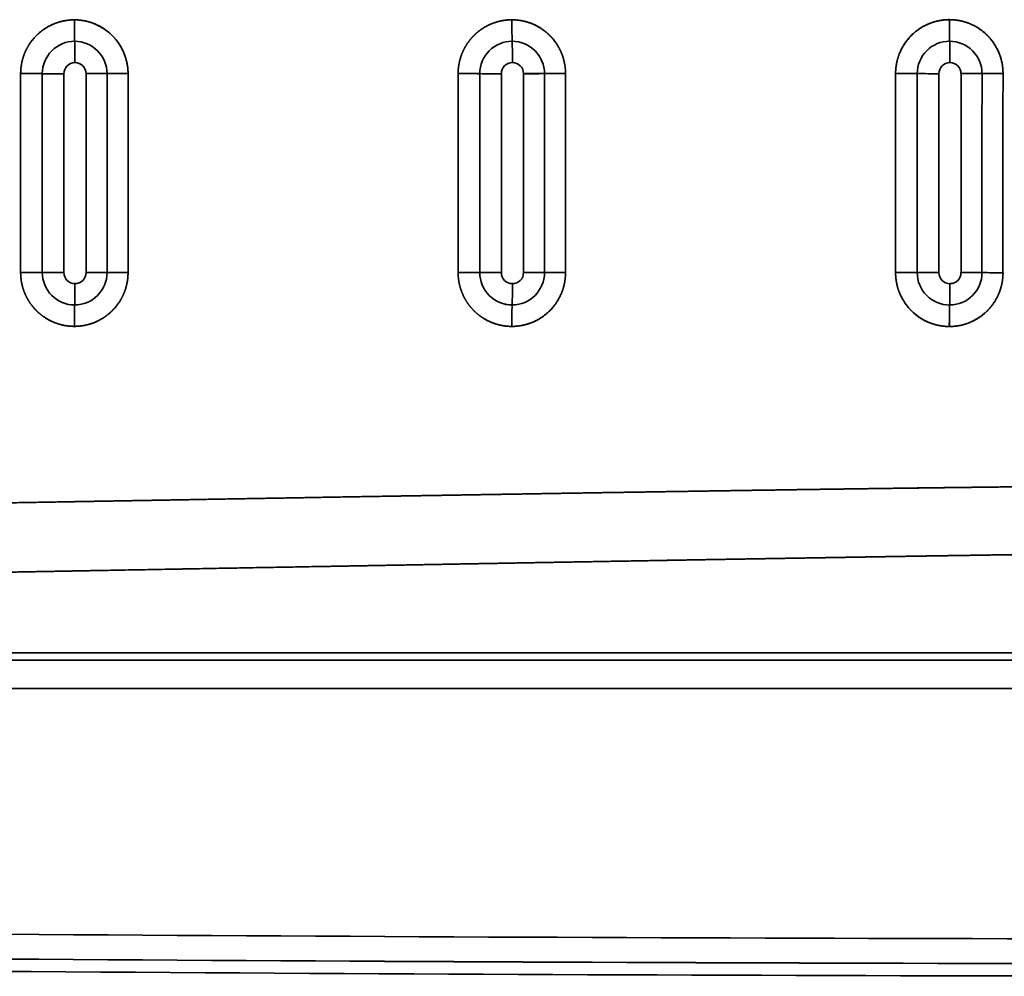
# Model space of a CAD drawing. Extents: x 261 to 1910, y 448 to 1974.
# Tile 2 of 21: x 438 to 636, y 536 to 729. Entities that reach past the tile are written whole.
import ezdxf

# ---------------------------------------------------------------- set-up
doc = ezdxf.new("R2010")
doc.units = 0
doc.layers.get('0').update_dxf_attribs({"lineweight": 13})

# ---------------------------------------------------------------- blocks, each defined once
blk = doc.blocks.new('BLOCK17')
at = {"color": 7, "lineweight": 35}
for p, q in [((-274.93, 136.43), (-274.93, 176.44)), ((-274.93, 176.44), (-274.93, 136.43)), ((-270.58, 136.43), (-270.58, 176.44)), ((-270.58, 176.44), (-270.58, 136.43)), ((-266.23, 176.43), (-266.23, 136.43)), ((-266.23, 176.43), (-266.23, 136.43)), ((-261.77, 136.43), (-261.77, 176.43)), ((-261.77, 136.43), (-261.77, 176.43)), ((-257.55, 176.44), (-257.55, 136.43)), ((-257.55, 136.43), (-257.55, 176.44)), ((-253.32, 176.45), (-253.33, 136.42)), ((-253.33, 136.42), (-253.32, 176.45)), ((-186.93, 136.43), (-186.93, 176.45)), ((-186.93, 176.45), (-186.93, 136.43)), ((-182.58, 136.43), (-182.58, 176.44)), ((-182.58, 176.44), (-182.58, 136.43)), ((-178.23, 176.43), (-178.23, 136.43)), ((-178.23, 176.43), (-178.23, 136.43)), ((-173.77, 136.43), (-173.77, 176.43)), ((-173.77, 136.43), (-173.77, 176.43)), ((-169.55, 176.44), (-169.55, 136.43)), ((-169.55, 136.43), (-169.55, 176.44)), ((-90.23, 176.43), (-90.23, 136.44)), ((-90.23, 176.43), (-90.23, 136.44)), ((-85.77, 136.43), (-85.77, 176.44)), ((-85.77, 136.43), (-85.77, 176.44)), ((-290.09, 59.91), (0, 59.91)), ((0, 59.91), (-290.09, 59.91)), ((-377.47, 58.44), (0, 58.44)), ((0, 58.44), (-377.47, 58.44)), ((-377.47, 52.8), (0, 52.8)), ((0, 52.8), (-377.47, 52.8))]:
    blk.add_line(p, q, dxfattribs=at)
at = {"color": 7, "lineweight": 35, "ltscale": 0.108801}
blk.add_line((-270.58, 136.43), (-274.93, 136.43), dxfattribs=at)
blk.add_line((-270.58, 136.43), (-274.93, 136.43), dxfattribs=at)
at = {"color": 7, "lineweight": 35, "ltscale": 0.1088}
blk.add_line((-270.58, 136.43), (-266.23, 136.43), dxfattribs=at)
blk.add_line((-270.58, 136.43), (-266.23, 136.43), dxfattribs=at)
at = {"color": 7, "lineweight": 35, "ltscale": 0.105615}
blk.add_line((-257.55, 136.43), (-261.77, 136.43), dxfattribs=at)
blk.add_line((-257.55, 136.43), (-261.77, 136.43), dxfattribs=at)
at = {"color": 7, "lineweight": 35, "ltscale": 0.105616}
blk.add_line((-257.55, 136.43), (-253.33, 136.42), dxfattribs=at)
blk.add_line((-257.55, 136.43), (-253.33, 136.42), dxfattribs=at)
at = {"color": 7, "lineweight": 35}
for centre, radius, start, end in [((-126.12, 187.05), 138.01, 179.91, 181.6988), ((-126.12, 187.05), 138.01, 179.91, 181.6988), ((-36.19, 187.01), 139.93, 179.893, 181.6598), ((-36.19, 187.01), 139.93, 179.8934, 181.6602), ((61.02, 186.87), 149.13, 179.8354, 181.4997), ((61.02, 186.87), 149.13, 179.8354, 181.4997), ((-264.06, 176.44), 6.52, 90.0045, 180.0124), ((-264.06, 176.44), 6.52, 90.0042, 180.0115), ((-264.06, 176.44), 6.51, 359.9904, 89.9866), ((-401.4, 178.82), 137.4, 359.9322, 1.7234), ((-264.06, 176.44), 6.51, 359.9927, 89.9844), ((-401.4, 178.82), 137.4, 359.9314, 1.7226), ((-176.06, 176.44), 6.52, 89.9989, 180.0159), ((-176.06, 176.44), 6.52, 89.9977, 180.016), ((-176.06, 176.44), 6.51, 359.9949, 89.9812), ((-314.66, 178.81), 138.66, 359.9385, 1.7138), ((-176.06, 176.44), 6.51, 359.9954, 89.9812), ((-314.66, 178.81), 138.66, 359.9383, 1.7135), ((-88.06, 176.45), 6.52, 89.9733, 180.035), ((-88.06, 176.45), 6.52, 89.9819, 180.0268), ((-88.06, 176.45), 6.51, 0.0181, 89.9587), ((-232.5, 178.72), 144.51, 359.9791, 1.6835), ((-88.06, 176.45), 6.51, 0.0174, 89.9589), ((-232.5, 178.72), 144.51, 359.9788, 1.6832), ((-264, 176.43), 2.23, 90.0196, 180.017), ((-264, 176.43), 2.23, 90.0199, 180.0179), ((-264, 176.43), 2.23, 359.9732, 89.9815), ((-264, 176.43), 2.23, 359.9694, 89.9847), ((-176, 176.43), 2.23, 90.0533, 180.0433), ((-176, 176.43), 2.23, 90.0549, 180.043), ((-176, 176.44), 2.23, 359.9249, 89.9564), ((-176, 176.44), 2.23, 359.922, 89.9575), ((-87.99, 176.43), 2.24, 90.1429, 180.07), ((-87.99, 176.43), 2.24, 90.1386, 180.0723), ((-88, 176.45), 2.22, 359.7983, 89.9368), ((-88, 176.45), 2.22, 359.8032, 89.9331), ((-274.29, -1367.96), 1544.41, 89.86237, 90.02382), ((-274.29, -1368.01), 1544.45, 89.86224, 90.02369), ((-266.5, 1676.82), 1500.39, 269.8443, 270.01048), ((-266.48, 1677.13), 1500.7, 269.84346, 270.00961), ((-261.73, 1525.81), 1349.37, 269.99789, 270.17728), ((-261.72, 1525.81), 1349.37, 269.99778, 270.17717), ((-253.05, -1125.77), 1302.22, 90.01225, 90.19814), ((-253.04, -1125.76), 1302.21, 90.01234, 90.19823), ((-186.22, -877.84), 1054.29, 89.80224, 90.03874), ((-186.22, -877.9), 1054.34, 89.80192, 90.03841), ((-178.4, 1186.93), 1010.5, 269.76313, 270.00986), ((-178.39, 1186.96), 1010.53, 269.76281, 270.00953), ((-173.61, 1078.5), 902.06, 269.98932, 270.25768), ((-173.62, 1078.39), 901.96, 269.99007, 270.25847), ((-164.99, -678.68), 855.14, 90.02252, 90.30564), ((-164.98, -678.41), 854.87, 90.02306, 90.30627), ((182954.9, 151.21), 183120.23, 179.9921011, 180.0046279), ((183091.14, 151.21), 183256.46, 179.992107, 180.0046245), ((107589.84, 151.2), 107688.77, 179.9865643, 180.0078663), ((107372.37, 151.22), 107471.3, 179.9865443, 180.0078894), ((-98.03, -392.8), 569.26, 89.6523, 90.0903), ((-98.03, -392.81), 569.27, 89.6521, 90.09), ((136700.14, 151.23), 136794.71, 179.9894378, 180.0062008), ((-90.14, 702.88), 526.45, 269.5169, 269.9903), ((136755.81, 151.23), 136850.38, 179.9894412, 180.0061974), ((-90.14, 702.88), 526.45, 269.517, 269.9903), ((-85.31, 637.41), 460.97, 269.9425, 270.4677), ((-85.32, 637.39), 460.95, 269.9432, 270.4685), ((-76.8, -239.31), 415.79, 90.0711, 90.654), ((-76.8, -239.31), 415.79, 90.071, 90.6539), ((118816.99, 151.23), 118898.54, 179.9878433, 180.0071361), ((118703.7, 151.23), 118785.25, 179.987834, 180.0071453), ((39960.99, 151.23), 40038.32, 179.963869, 180.021224), ((39888.83, 151.24), 39966.16, 179.963816, 180.021275), ((-264.06, 136.43), 6.52, 179.9898, 269.9933), ((-264.06, 136.43), 6.52, 179.99, 269.9932), ((-264, 136.43), 2.23, 179.9829, 269.9786), ((-264, 136.43), 2.23, 179.9809, 269.9791), ((-264.06, 136.43), 6.51, 270.0124, 0.011), ((-264.06, 136.43), 6.51, 270.012, 0.0103), ((-264, 136.43), 2.23, 270.0186, 0.0292), ((-264, 136.43), 2.23, 270.0181, 0.0313), ((-186.23, 1927.86), 1791.44, 269.97763, 270.11682), ((-186.21, 1927.67), 1791.25, 269.97704, 270.11624), ((-176.06, 136.43), 6.52, 179.9869, 269.9976), ((-178.37, -1579.86), 1716.29, 89.9953, 90.14058), ((-176.06, 136.43), 6.51, 179.986, 269.999), ((-178.4, -1579.52), 1715.95, 89.99426, 90.13957), ((-176, 136.43), 2.23, 179.9518, 269.9452), ((-176, 136.43), 2.23, 179.9481, 269.9477), ((-176.06, 136.43), 6.51, 270.0162, 0.0088), ((-176.06, 136.43), 6.51, 270.0168, 0.0082), ((-176, 136.43), 2.23, 270.0501, 0.0772), ((-176, 136.43), 2.23, 270.0478, 0.0793), ((-173.62, -1393.83), 1530.26, 89.84772, 90.0059), ((-173.62, -1393.85), 1530.28, 89.84775, 90.00593), ((-164.98, 1585.89), 1449.47, 269.81922, 269.98622), ((-164.98, 1585.92), 1449.5, 269.81922, 269.98622), ((-98.01, 1089.95), 953.53, 269.94482, 270.20631), ((-98, 1089.92), 953.5, 269.94447, 270.20597), ((-90.11, -742.44), 878.88, 90.00763, 90.29128), ((-90.12, -742.36), 878.8, 90.00698, 90.29065), ((-88.06, 136.42), 6.52, 179.9759, 270.0144), ((-88.06, 136.42), 6.52, 179.9715, 270.019), ((-87.99, 136.43), 2.24, 179.9014, 269.8464), ((-87.99, 136.43), 2.24, 179.8971, 269.8496), ((-88.06, 136.42), 6.51, 270.0353, 359.9934), ((-88.06, 136.42), 6.51, 270.0359, 359.9926), ((-88, 136.42), 2.22, 270.1115, 0.2224), ((-85.3, -629.4), 765.83, 89.71972, 90.03583), ((-85.28, -629.46), 765.88, 89.72055, 90.03663), ((-76.78, 822.58), 686.18, 269.60136, 269.95427), ((-76.78, 822.6), 686.2, 269.60149, 269.95439), ((-400.71, 134.05), 136.71, 358.267, 0.0661), ((-400.71, 134.05), 136.71, 358.2671, 0.0663), ((-313.29, 134.06), 137.29, 358.2706, 0.062), ((-313.29, 134.06), 137.29, 358.2704, 0.0617), ((-227.84, 134.12), 139.84, 358.2743, 0.0323), ((-227.84, 134.12), 139.84, 358.2726, 0.0306), ((-126.98, 125.81), 137.15, 178.2837, 180.0827), ((-126.98, 125.81), 137.15, 178.2837, 180.0827), ((-37.93, 125.83), 138.2, 178.3074, 180.0951), ((-37.93, 125.83), 138.2, 178.3074, 180.0951), ((55.02, 125.94), 143.13, 178.4102, 180.1423), ((55.02, 125.93), 143.14, 178.4095, 180.1416), ((0, 39628.22), 39625.85, 269.35636, 269.999995), ((0, 39627.84), 39625.47, 269.356357, 269.999997), ((0, 39628.05), 39630.68, 269.356359, 269.999996), ((0, 39627.34), 39629.96, 269.35635, 269.999999), ((0, 39627.19), 39632.31, 269.352787, 270.647213)]:
    blk.add_arc(centre, radius, start, end, dxfattribs=at)
blk.add_ellipse((-264.13, 176.44), major_axis=(-1.79, -10.67), ratio=0.998399, start_param=1.737451, end_param=3.307844, dxfattribs=at)
for points, knots in [([(-274.93, 176.44), (-274.93, 176.97), (-274.9, 177.51), (-274.83, 178.04), (-274.57, 179.41), (-274.11, 180.69), (-273.76, 181.44), (-272.86, 182.95), (-271.77, 184.17), (-271.12, 184.75), (-269.4, 186.03), (-267.56, 186.81), (-266.4, 187.11), (-265.26, 187.26), (-264.12, 187.26)], [0, 0, 0, 0, 0, 0, 3.230273, 3.230273, 3.230273, 8.43804, 8.43804, 8.43804, 14.840301, 14.840301, 14.840301, 25.001693, 25.001693, 25.001693, 25.001693, 25.001693, 25.001693]), ([(-264.12, 187.26), (-265.12, 187.26), (-266.12, 187.15), (-267.12, 186.92), (-268.54, 186.4), (-269.89, 185.61), (-270.3, 185.34), (-271.03, 184.8), (-271.71, 184.17), (-272, 183.86), (-272.69, 183.09), (-273.29, 182.22), (-273.62, 181.67), (-274.18, 180.53), (-274.58, 179.29), (-274.73, 178.67), (-274.86, 177.84), (-274.92, 177.01), (-274.92, 176.82), (-274.93, 176.63), (-274.93, 176.44)], [0, 0, 0, 0, 0, 0, 7.426266, 7.426266, 7.426266, 10.733374, 10.733374, 10.733374, 13.442993, 13.442993, 13.442993, 17.209133, 17.209133, 17.209133, 20.837432, 20.837432, 20.837432, 21.896759, 21.896759, 21.896759, 21.896759, 21.896759, 21.896759]), ([(-264.12, 187.26), (-263.03, 187.26), (-261.94, 187.12), (-260.88, 186.85), (-259.13, 186.16), (-257.52, 185.06), (-256.89, 184.55), (-255.89, 183.54), (-255.02, 182.31), (-254.69, 181.77), (-254.13, 180.66), (-253.71, 179.42), (-253.56, 178.81), (-253.41, 177.97), (-253.34, 177.1), (-253.33, 176.88), (-253.33, 176.67), (-253.32, 176.45)], [0, 0, 0, 0, 0, 0, 9.204234, 9.204234, 9.204234, 15.55162, 15.55162, 15.55162, 19.973407, 19.973407, 19.973407, 23.923424, 23.923424, 23.923424, 25.228377, 25.228377, 25.228377, 25.228377, 25.228377, 25.228377]), ([(-186.93, 176.45), (-186.93, 177.19), (-186.86, 177.95), (-186.73, 178.7), (-186.37, 180.05), (-185.81, 181.29), (-185.52, 181.84), (-184.86, 182.88), (-184.1, 183.79), (-183.69, 184.21), (-182.55, 185.23), (-181.33, 185.99), (-180.55, 186.38), (-179.19, 186.89), (-177.83, 187.16), (-177.25, 187.24), (-176.68, 187.27), (-176.12, 187.27)], [0, 0, 0, 0, 0, 0, 5.461114, 5.461114, 5.461114, 10.195985, 10.195985, 10.195985, 15.184996, 15.184996, 15.184996, 23.483498, 23.483498, 23.483498, 29.44456, 29.44456, 29.44456, 29.44456, 29.44456, 29.44456]), ([(-176.12, 187.27), (-177.17, 187.27), (-178.23, 187.14), (-179.29, 186.88), (-180.79, 186.3), (-182.2, 185.42), (-182.62, 185.12), (-183.51, 184.4), (-184.31, 183.55), (-184.72, 183.05), (-185.45, 182), (-186.04, 180.83), (-186.28, 180.23), (-186.63, 179.12), (-186.84, 177.97), (-186.9, 177.46), (-186.93, 176.95), (-186.93, 176.45)], [0, 0, 0, 0, 0, 0, 7.652074, 7.652074, 7.652074, 11.077204, 11.077204, 11.077204, 15.069057, 15.069057, 15.069057, 18.88447, 18.88447, 18.88447, 21.854327, 21.854327, 21.854327, 21.854327, 21.854327, 21.854327]), ([(-176.12, 187.27), (-174.94, 187.27), (-173.78, 187.11), (-172.65, 186.8), (-170.92, 186.06), (-169.34, 184.92), (-168.78, 184.45), (-167.58, 183.22), (-166.58, 181.68), (-166.1, 180.72), (-165.61, 179.28), (-165.39, 177.71), (-165.34, 177.3), (-165.32, 176.88), (-165.32, 176.46)], [0, 0, 0, 0, 0, 0, 10.846556, 10.846556, 10.846556, 17.266366, 17.266366, 17.266366, 25.564516, 25.564516, 25.564516, 28.493065, 28.493065, 28.493065, 28.493065, 28.493065, 28.493065]), ([(-165.32, 176.46), (-165.32, 177.1), (-165.37, 177.75), (-165.47, 178.38), (-165.75, 179.62), (-166.2, 180.79), (-166.46, 181.36), (-167.25, 182.75), (-168.24, 183.94), (-168.91, 184.58), (-170.59, 185.9), (-172.51, 186.75), (-173.65, 187.08), (-174.84, 187.26), (-176.05, 187.27), (-176.07, 187.27), (-176.1, 187.27), (-176.12, 187.27)], [0, 0, 0, 0, 0, 0, 3.724027, 3.724027, 3.724027, 7.521981, 7.521981, 7.521981, 13.599118, 13.599118, 13.599118, 21.662558, 21.662558, 21.662558, 21.826381, 21.826381, 21.826381, 21.826381, 21.826381, 21.826381]), ([(-98.93, 176.46), (-98.93, 177.74), (-98.74, 179.04), (-98.34, 180.31), (-97.04, 183.01), (-94.95, 185.08), (-93.61, 185.99), (-91.67, 186.84), (-89.65, 187.2), (-89.14, 187.27), (-88.62, 187.3), (-88.11, 187.3)], [0, 0, 0, 0, 0, 0, 17.145285, 17.145285, 17.145285, 39.154404, 39.154404, 39.154404, 46.656851, 46.656851, 46.656851, 46.656851, 46.656851, 46.656851]), ([(-88.11, 187.3), (-89.07, 187.3), (-90.03, 187.19), (-90.97, 186.98), (-92.9, 186.31), (-94.65, 185.19), (-95.49, 184.49), (-96.97, 182.9), (-98.03, 180.98), (-98.43, 179.96), (-98.77, 178.63), (-98.9, 177.28), (-98.92, 177.01), (-98.93, 176.73), (-98.93, 176.46)], [0, 0, 0, 0, 0, 0, 6.336376, 6.336376, 6.336376, 13.28528, 13.28528, 13.28528, 20.120214, 20.120214, 20.120214, 21.862015, 21.862015, 21.862015, 21.862015, 21.862015, 21.862015]), ([(-88.11, 187.3), (-86.6, 187.3), (-85.1, 187.04), (-83.66, 186.52), (-81.21, 185.1), (-79.33, 182.98), (-78.62, 181.88), (-77.83, 180.13), (-77.44, 178.3), (-77.36, 177.69), (-77.32, 177.09), (-77.32, 176.48)], [0, 0, 0, 0, 0, 0, 16.444615, 16.444615, 16.444615, 30.644093, 30.644093, 30.644093, 37.559288, 37.559288, 37.559288, 37.559288, 37.559288, 37.559288]), ([(-77.32, 176.48), (-77.32, 177.56), (-77.45, 178.63), (-77.72, 179.69), (-78.51, 181.72), (-79.78, 183.49), (-80.52, 184.29), (-82.18, 185.69), (-84.14, 186.63), (-85.17, 186.98), (-86.39, 187.22), (-87.63, 187.29), (-87.79, 187.29), (-87.95, 187.3), (-88.11, 187.3)], [0, 0, 0, 0, 0, 0, 7.005739, 7.005739, 7.005739, 13.907782, 13.907782, 13.907782, 20.783102, 20.783102, 20.783102, 21.807246, 21.807246, 21.807246, 21.807246, 21.807246, 21.807246]), ([(-264.13, 125.61), (-265.13, 125.61), (-266.14, 125.72), (-267.14, 125.96), (-268.92, 126.61), (-270.6, 127.7), (-271.32, 128.27), (-272.26, 129.22), (-273.09, 130.37), (-273.32, 130.73), (-273.83, 131.61), (-274.25, 132.59), (-274.46, 133.19), (-274.73, 134.19), (-274.87, 135.23), (-274.91, 135.63), (-274.93, 136.03), (-274.93, 136.43)], [0, 0, 0, 0, 0, 0, 8.876536, 8.876536, 8.876536, 15.839732, 15.839732, 15.839732, 18.680149, 18.680149, 18.680149, 22.618374, 22.618374, 22.618374, 25.025844, 25.025844, 25.025844, 25.025844, 25.025844, 25.025844]), ([(-274.93, 136.43), (-274.93, 136), (-274.91, 135.57), (-274.86, 135.13), (-274.74, 134.28), (-274.53, 133.46), (-274.4, 133.05), (-274.15, 132.36), (-273.85, 131.7), (-273.71, 131.43), (-273.27, 130.61), (-272.75, 129.87), (-272.37, 129.4), (-271.34, 128.28), (-270.17, 127.4), (-269.43, 126.94), (-267.93, 126.22), (-266.39, 125.81), (-265.63, 125.67), (-264.88, 125.61), (-264.13, 125.61)], [0, 0, 0, 0, 0, 0, 2.414595, 2.414595, 2.414595, 4.821036, 4.821036, 4.821036, 6.631479, 6.631479, 6.631479, 10.350547, 10.350547, 10.350547, 16.323811, 16.323811, 16.323811, 21.900275, 21.900275, 21.900275, 21.900275, 21.900275, 21.900275]), ([(-253.33, 136.42), (-253.32, 135.79), (-253.37, 135.16), (-253.46, 134.54), (-253.73, 133.32), (-254.15, 132.2), (-254.4, 131.67), (-255.3, 130.01), (-256.45, 128.68), (-257.32, 127.91), (-259.15, 126.68), (-261.12, 125.96), (-262.11, 125.73), (-263.12, 125.61), (-264.13, 125.61)], [0, 0, 0, 0, 0, 0, 3.804355, 3.804355, 3.804355, 7.723161, 7.723161, 7.723161, 16.686511, 16.686511, 16.686511, 25.318308, 25.318308, 25.318308, 25.318308, 25.318308, 25.318308]), ([(-264.13, 125.61), (-263.32, 125.61), (-262.52, 125.68), (-261.72, 125.83), (-260.13, 126.29), (-258.63, 127.06), (-257.89, 127.53), (-256.87, 128.34), (-255.96, 129.33), (-255.68, 129.66), (-255.17, 130.33), (-254.73, 131.07), (-254.52, 131.44), (-254.16, 132.2), (-253.87, 133), (-253.74, 133.41), (-253.53, 134.24), (-253.39, 135.1), (-253.35, 135.54), (-253.33, 135.98), (-253.33, 136.42)], [0, 0, 0, 0, 0, 0, 5.723535, 5.723535, 5.723535, 11.663456, 11.663456, 11.663456, 14.393127, 14.393127, 14.393127, 16.95289, 16.95289, 16.95289, 19.380247, 19.380247, 19.380247, 21.845186, 21.845186, 21.845186, 21.845186, 21.845186, 21.845186]), ([(-176.12, 125.6), (-177.18, 125.6), (-178.24, 125.73), (-179.3, 125.99), (-181.15, 126.71), (-182.89, 127.91), (-183.61, 128.53), (-184.55, 129.55), (-185.35, 130.77), (-185.57, 131.14), (-186.05, 132.07), (-186.43, 133.08), (-186.61, 133.71), (-186.81, 134.63), (-186.9, 135.57), (-186.92, 135.85), (-186.93, 136.14), (-186.93, 136.43)], [0, 0, 0, 0, 0, 0, 10.907125, 10.907125, 10.907125, 19.171893, 19.171893, 19.171893, 22.488761, 22.488761, 22.488761, 27.179501, 27.179501, 27.179501, 29.232343, 29.232343, 29.232343, 29.232343, 29.232343, 29.232343]), ([(-186.93, 136.43), (-186.93, 135.78), (-186.88, 135.13), (-186.78, 134.49), (-186.52, 133.33), (-186.11, 132.23), (-185.89, 131.75), (-185.35, 130.72), (-184.69, 129.79), (-184.3, 129.31), (-183.44, 128.4), (-182.49, 127.65), (-181.98, 127.3), (-180.56, 126.47), (-179.05, 125.93), (-178.08, 125.71), (-177.1, 125.6), (-176.12, 125.6)], [0, 0, 0, 0, 0, 0, 3.753887, 3.753887, 3.753887, 6.897111, 6.897111, 6.897111, 10.753931, 10.753931, 10.753931, 14.825485, 14.825485, 14.825485, 21.849543, 21.849543, 21.849543, 21.849543, 21.849543, 21.849543]), ([(-165.33, 136.42), (-165.33, 135.66), (-165.39, 134.91), (-165.52, 134.18), (-165.96, 132.53), (-166.67, 131.07), (-167.14, 130.31), (-168.28, 128.85), (-169.61, 127.72), (-170.35, 127.21), (-171.91, 126.36), (-173.56, 125.86), (-174.4, 125.69), (-175.26, 125.6), (-176.12, 125.6)], [0, 0, 0, 0, 0, 0, 5.328778, 5.328778, 5.328778, 12.572856, 12.572856, 12.572856, 20.756253, 20.756253, 20.756253, 28.983881, 28.983881, 28.983881, 28.983881, 28.983881, 28.983881]), ([(-176.12, 125.6), (-174.97, 125.6), (-173.82, 125.76), (-172.69, 126.06), (-170.77, 126.87), (-169.06, 128.15), (-168.36, 128.8), (-167.33, 130.01), (-166.51, 131.42), (-166.23, 132.01), (-165.76, 133.2), (-165.47, 134.48), (-165.37, 135.12), (-165.33, 135.77), (-165.33, 136.42)], [0, 0, 0, 0, 0, 0, 7.944755, 7.944755, 7.944755, 14.120915, 14.120915, 14.120915, 18.042528, 18.042528, 18.042528, 21.802886, 21.802886, 21.802886, 21.802886, 21.802886, 21.802886]), ([(-88.11, 125.58), (-89.7, 125.58), (-91.29, 125.87), (-92.83, 126.46), (-95.33, 128.01), (-97.21, 130.35), (-97.88, 131.49), (-98.55, 133.19), (-98.85, 134.97), (-98.9, 135.45), (-98.93, 135.94), (-98.93, 136.42)], [0, 0, 0, 0, 0, 0, 22.450276, 22.450276, 22.450276, 39.541906, 39.541906, 39.541906, 45.821772, 45.821772, 45.821772, 45.821772, 45.821772, 45.821772]), ([(-98.93, 136.42), (-98.93, 135.34), (-98.79, 134.26), (-98.52, 133.2), (-97.73, 131.17), (-96.46, 129.41), (-95.73, 128.61), (-94.06, 127.21), (-92.13, 126.27), (-91.1, 125.92), (-89.88, 125.67), (-88.64, 125.59), (-88.46, 125.58), (-88.29, 125.58), (-88.11, 125.58)], [0, 0, 0, 0, 0, 0, 6.816515, 6.816515, 6.816515, 13.698075, 13.698075, 13.698075, 20.701688, 20.701688, 20.701688, 21.845422, 21.845422, 21.845422, 21.845422, 21.845422, 21.845422]), ([(-77.32, 136.4), (-77.32, 135.45), (-77.43, 134.48), (-77.64, 133.53), (-78.37, 131.4), (-79.66, 129.48), (-80.55, 128.51), (-82.27, 127.14), (-84.26, 126.24), (-85.07, 125.96), (-86.18, 125.71), (-87.3, 125.61), (-87.57, 125.59), (-87.84, 125.58), (-88.11, 125.58)], [0, 0, 0, 0, 0, 0, 12.031577, 12.031577, 12.031577, 27.432594, 27.432594, 27.432594, 37.508553, 37.508553, 37.508553, 40.670603, 40.670603, 40.670603, 40.670603, 40.670603, 40.670603]), ([(-88.11, 125.58), (-87.04, 125.58), (-85.96, 125.71), (-84.91, 125.98), (-83.3, 126.62), (-81.85, 127.55), (-81.33, 127.94), (-80.12, 129.02), (-79.12, 130.3), (-78.61, 131.13), (-77.9, 132.66), (-77.49, 134.29), (-77.38, 134.99), (-77.32, 135.7), (-77.32, 136.4)], [0, 0, 0, 0, 0, 0, 6.837413, 6.837413, 6.837413, 10.945552, 10.945552, 10.945552, 17.167413, 17.167413, 17.167413, 21.815743, 21.815743, 21.815743, 21.815743, 21.815743, 21.815743]), ([(-87.99, 134.2), (-87.64, 134.2), (-87.28, 134.27), (-86.94, 134.41), (-86.35, 134.83), (-85.96, 135.43), (-85.84, 135.76), (-85.77, 136.1), (-85.77, 136.43)], [0, 0, 0, 0, 0, 0, 3.958893, 3.958893, 3.958893, 7.870202, 7.870202, 7.870202, 7.870202, 7.870202, 7.870202]), ([(-290.84, 89.87), (-275.24, 90.15), (-259.64, 90.43), (-244.11, 90.7), (-223.34, 91.06), (-202.5, 91.42), (-197.02, 91.51), (-186.6, 91.68), (-176.18, 91.86), (-170.93, 91.94), (-160.47, 92.12), (-149.99, 92.28), (-144.49, 92.37), (-133.98, 92.53), (-123.44, 92.69), (-118.14, 92.77), (-109.19, 92.9), (-100.25, 93.02), (-97.12, 93.06), (-89.29, 93.16), (-81.48, 93.26), (-77.31, 93.31), (-68.47, 93.4), (-59.74, 93.48), (-55.23, 93.52), (-47.61, 93.58), (-40.22, 93.63), (-37.21, 93.64), (-34.29, 93.66), (-31.43, 93.67)], [0, 0, 0, 0, 0, 0, 139.948903, 139.948903, 139.948903, 186.102215, 186.102215, 186.102215, 232.856553, 232.856553, 232.856553, 279.193805, 279.193805, 279.193805, 326.090685, 326.090685, 326.090685, 358.277525, 358.277525, 358.277525, 395.333364, 395.333364, 395.333364, 437.273684, 437.273684, 437.273684, 466.004298, 466.004298, 466.004298, 466.004298, 466.004298, 466.004298]), ([(-31.43, 93.67), (-37.56, 93.64), (-43.86, 93.61), (-50.34, 93.56), (-61.72, 93.47), (-73.29, 93.35), (-78.08, 93.3), (-87.07, 93.19), (-96.09, 93.08), (-99.66, 93.03), (-109.03, 92.9), (-118.4, 92.77), (-123.71, 92.69), (-134.27, 92.53), (-144.81, 92.36), (-150.29, 92.28), (-160.79, 92.11), (-171.28, 91.94), (-176.54, 91.85), (-186.99, 91.68), (-197.43, 91.5), (-202.88, 91.41), (-223.65, 91.06), (-244.36, 90.69), (-259.78, 90.42), (-275.31, 90.15), (-290.84, 89.87)], [0, 0, 0, 0, 0, 0, 47.086432, 47.086432, 47.086432, 81.784779, 81.784779, 81.784779, 110.179786, 110.179786, 110.179786, 147.308774, 147.308774, 147.308774, 184.048524, 184.048524, 184.048524, 221.021026, 221.021026, 221.021026, 257.532104, 257.532104, 257.532104, 367.269445, 367.269445, 367.269445, 367.269445, 367.269445, 367.269445]), ([(-31.06, 80.24), (-37.04, 80.19), (-43.19, 80.12), (-49.52, 80.05), (-60.57, 79.9), (-71.81, 79.74), (-76.42, 79.67), (-84.87, 79.54), (-93.34, 79.41), (-97.02, 79.35), (-106.01, 79.2), (-115.01, 79.05), (-120.31, 78.96), (-130.8, 78.79), (-141.28, 78.61), (-146.98, 78.51), (-157.43, 78.32), (-167.87, 78.14), (-173.12, 78.05), (-189.25, 77.76), (-205.37, 77.47), (-214.27, 77.31), (-235.95, 76.92), (-257.6, 76.53), (-268.43, 76.33), (-279.26, 76.13), (-290.09, 75.94)], [0, 0, 0, 0, 0, 0, 46.17061, 46.17061, 46.17061, 79.667036, 79.667036, 79.667036, 105.499761, 105.499761, 105.499761, 142.599842, 142.599842, 142.599842, 178.935322, 178.935322, 178.935322, 215.90961, 215.90961, 215.90961, 292.406845, 292.406845, 292.406845, 368.961856, 368.961856, 368.961856, 368.961856, 368.961856, 368.961856]), ([(-31.06, 80.24), (-37.04, 80.19), (-43.19, 80.12), (-49.53, 80.05), (-60.54, 79.9), (-71.75, 79.74), (-76.47, 79.67), (-84.86, 79.54), (-93.28, 79.41), (-97.1, 79.35), (-106.07, 79.2), (-115.05, 79.05), (-120.35, 78.96), (-130.81, 78.79), (-141.25, 78.61), (-147.09, 78.51), (-157.51, 78.32), (-167.9, 78.14), (-173.16, 78.05), (-189.3, 77.76), (-205.42, 77.47), (-214.29, 77.31), (-235.98, 76.92), (-257.63, 76.53), (-268.44, 76.33), (-279.27, 76.13), (-290.09, 75.94)], [0, 0, 0, 0, 0, 0, 46.152292, 46.152292, 46.152292, 79.392966, 79.392966, 79.392966, 105.103323, 105.103323, 105.103323, 142.187799, 142.187799, 142.187799, 178.270488, 178.270488, 178.270488, 215.230155, 215.230155, 215.230155, 291.744638, 291.744638, 291.744638, 368.213782, 368.213782, 368.213782, 368.213782, 368.213782, 368.213782])]:
    blk.add_open_spline(points, degree=5, knots=knots, dxfattribs=at)

msp = doc.modelspace()

# ---------------------------------------------------------------- block references
at = {"lineweight": 0}
msp.add_blockref('BLOCK17', (713.3, 541.43), dxfattribs=at)

doc.saveas('drawing.dxf')
